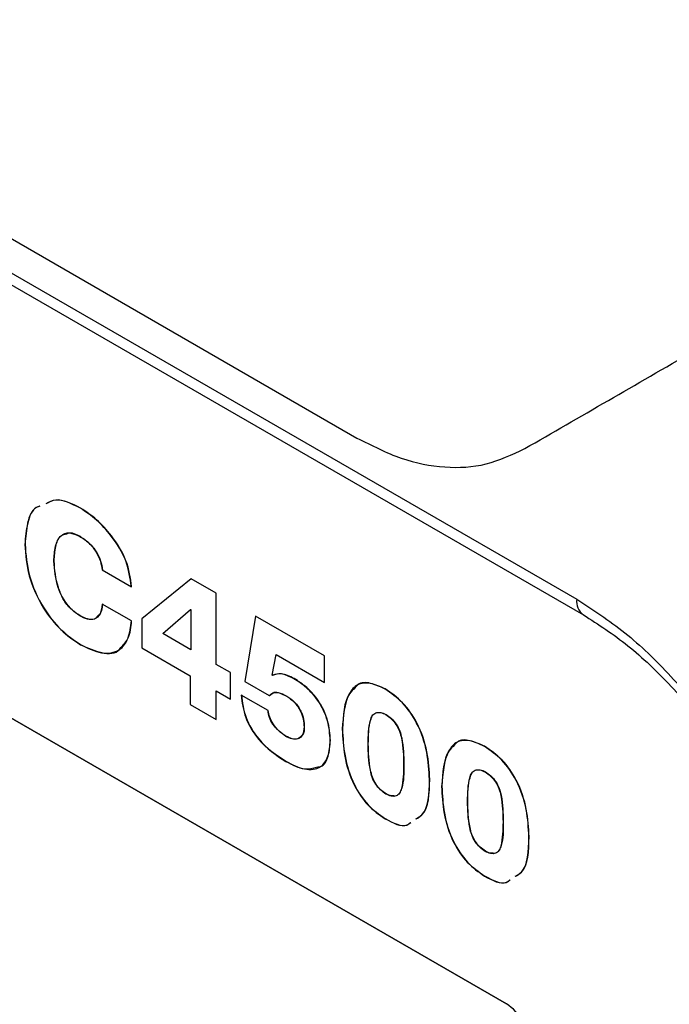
# Model space of a CAD drawing. Header units: inches. Extents: x 0.4 to 16.8, y 0 to 10.8.
# Tile 96 of 102: x 14.7322 to 14.7992, y 8.4462 to 8.5479. Entities that reach past the tile are written whole.
import ezdxf

# ---------------------------------------------------------------- set-up
doc = ezdxf.new("R2010")
doc.units = ezdxf.units.IN
doc.header["$MEASUREMENT"] = 0

msp = doc.modelspace()

# ---------------------------------------------------------------- linework, layer by layer
at = {"color": 7, "linetype": 'Continuous'}
for p, q in [((14.60542995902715, 8.594400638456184), (14.78968347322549, 8.488033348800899)), ((14.60610804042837, 8.592800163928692), (14.79036155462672, 8.486432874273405)), ((14.62846063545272, 8.584662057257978), (14.76699540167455, 8.50468763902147)), ((14.6209568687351, 8.539453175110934), (14.78242219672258, 8.4462412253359)), ((14.78242219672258, 8.4462412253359), (14.6209568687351, 8.539453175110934)), ((14.74071267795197, 8.491056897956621), (14.7437139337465, 8.4893258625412)), ((14.74071267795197, 8.491056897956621), (14.7437139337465, 8.4893258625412)), ((14.74987937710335, 8.490140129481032), (14.74479798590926, 8.486015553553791)), ((14.74987937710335, 8.490140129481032), (14.74479798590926, 8.486015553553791)), ((14.75246544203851, 8.488647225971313), (14.74987937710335, 8.490140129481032)), ((14.75246544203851, 8.488647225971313), (14.74987937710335, 8.490140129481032)), ((14.75246544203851, 8.481312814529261), (14.75246544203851, 8.488647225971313)), ((14.75246544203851, 8.481312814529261), (14.75246544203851, 8.488647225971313)), ((14.74371157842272, 8.485800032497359), (14.74071503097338, 8.487532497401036)), ((14.74371157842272, 8.485800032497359), (14.74071503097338, 8.487532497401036)), ((14.74694908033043, 8.484497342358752), (14.74981591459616, 8.486988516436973)), ((14.74694908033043, 8.484497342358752), (14.74981591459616, 8.486988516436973)), ((14.74981591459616, 8.486988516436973), (14.74984764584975, 8.486970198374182)), ((14.74981591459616, 8.486988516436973), (14.74984764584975, 8.486970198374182)), ((14.74984764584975, 8.486970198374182), (14.74984764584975, 8.482824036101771)), ((14.74984764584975, 8.486970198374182), (14.74984764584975, 8.482824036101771)), ((14.74479798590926, 8.486015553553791), (14.74479798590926, 8.483005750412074)), ((14.74479798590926, 8.486015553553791), (14.74479798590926, 8.483005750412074)), ((14.75653466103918, 8.486281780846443), (14.75542652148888, 8.479531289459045)), ((14.75653466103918, 8.486281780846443), (14.75542652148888, 8.479531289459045)), ((14.76364771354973, 8.482175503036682), (14.75653466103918, 8.486281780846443)), ((14.76364771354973, 8.482175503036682), (14.75653466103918, 8.486281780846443)), ((14.74984764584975, 8.482824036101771), (14.74694908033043, 8.484497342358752)), ((14.74984764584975, 8.482824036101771), (14.74694908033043, 8.484497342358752)), ((14.73845642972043, 8.483339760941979), (14.73847962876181, 8.483353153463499)), ((14.74479798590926, 8.483005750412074), (14.74976831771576, 8.480136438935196)), ((14.74479798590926, 8.483005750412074), (14.74976831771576, 8.480136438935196)), ((14.7582457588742, 8.48019374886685), (14.7586694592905, 8.48231599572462)), ((14.7582457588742, 8.48019374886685), (14.7586694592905, 8.48231599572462)), ((14.7586694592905, 8.48231599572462), (14.76364771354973, 8.479442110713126)), ((14.7586694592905, 8.48231599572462), (14.76364771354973, 8.479442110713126)), ((14.76364771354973, 8.479442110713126), (14.76364771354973, 8.482175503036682)), ((14.76364771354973, 8.479442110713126), (14.76364771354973, 8.482175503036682)), ((14.75394839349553, 8.480456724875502), (14.75246544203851, 8.481312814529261)), ((14.75394839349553, 8.480456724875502), (14.75246544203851, 8.481312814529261)), ((14.75394839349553, 8.477723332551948), (14.75394839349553, 8.480456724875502)), ((14.75394839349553, 8.477723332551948), (14.75394839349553, 8.480456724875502)), ((14.74976831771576, 8.480136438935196), (14.74976831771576, 8.477158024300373)), ((14.74976831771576, 8.480136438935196), (14.74976831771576, 8.477158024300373)), ((14.75542652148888, 8.479531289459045), (14.75793613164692, 8.478082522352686)), ((14.75542652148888, 8.479531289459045), (14.75793613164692, 8.478082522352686)), ((14.75827699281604, 8.48017399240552), (14.7582457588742, 8.48019374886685)), ((14.75827699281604, 8.48017399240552), (14.7582457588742, 8.48019374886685)), ((14.75246544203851, 8.475601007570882), (14.75246544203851, 8.478579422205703)), ((14.75246544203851, 8.478579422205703), (14.75394839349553, 8.477723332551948)), ((14.75246544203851, 8.478579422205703), (14.75394839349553, 8.477723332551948)), ((14.75246544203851, 8.475601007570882), (14.75246544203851, 8.478579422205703)), ((14.75782197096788, 8.476535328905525), (14.75505170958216, 8.47813661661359)), ((14.75782197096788, 8.476535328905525), (14.75505170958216, 8.47813661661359)), ((14.75795933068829, 8.478095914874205), (14.75834093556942, 8.478378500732)), ((14.74976831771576, 8.477158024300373), (14.75246544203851, 8.475601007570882)), ((14.74976831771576, 8.477158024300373), (14.75246544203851, 8.475601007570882)), ((14.75964677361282, 8.471281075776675), (14.7596699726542, 8.471294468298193)), ((14.76988830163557, 8.465368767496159), (14.76991150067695, 8.465382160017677)), ((14.76988830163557, 8.465368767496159), (14.76988993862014, 8.465367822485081)), ((14.76988830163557, 8.465368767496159), (14.76988993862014, 8.465367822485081)), ((14.78014869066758, 8.459445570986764), (14.78017188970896, 8.459458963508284)), ((14.78014869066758, 8.459445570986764), (14.78015032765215, 8.459444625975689)), ((14.78014869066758, 8.459445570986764), (14.78015032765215, 8.459444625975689))]:
    msp.add_line(p, q, dxfattribs=at)
for centre, radius, start, end in [((14.79133598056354, 8.487790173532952), 0.001670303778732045, 171.6287014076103, 234.5144100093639), ((14.77970530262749, 8.441993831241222), 0.00504201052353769, 2.605478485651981, 57.39452165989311), ((14.77970530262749, 8.441993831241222), 0.00504201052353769, 2.605478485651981, 57.39452165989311)]:
    msp.add_arc(centre, radius, start, end, dxfattribs=at)
for points, knots in [([(14.59868246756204, 8.680722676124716), (14.62184863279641, 8.667632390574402), (14.66818107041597, 8.641451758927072), (14.73183424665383, 8.604438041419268), (14.79095940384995, 8.570498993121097), (14.826557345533, 8.549431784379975), (14.84435617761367, 8.538898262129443)], [0, 0, 0, 0, 0.2800005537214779, 0.5600024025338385, 0.7800029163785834, 1, 1, 1, 1]), ([(14.84292354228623, 8.537439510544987), (14.82245197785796, 8.548919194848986), (14.78150613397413, 8.571880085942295), (14.72009128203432, 8.607670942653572), (14.65866826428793, 8.642792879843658), (14.61773140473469, 8.667101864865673), (14.59726418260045, 8.679255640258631)], [0, 0, 0, 0, 0.249982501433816, 0.4999981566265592, 0.7500138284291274, 1, 1, 1, 1]), ([(14.78431597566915, 8.503593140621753), (14.78714208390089, 8.50522531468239), (14.79266694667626, 8.508416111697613), (14.80166232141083, 8.513610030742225), (14.81114876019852, 8.519086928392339), (14.82125040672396, 8.524920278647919), (14.8318751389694, 8.531054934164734), (14.83925886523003, 8.53531780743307), (14.84291512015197, 8.537428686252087)], [0, 0, 0, 0, 0.1728442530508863, 0.3378995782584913, 0.5003376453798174, 0.6705633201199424, 0.8368703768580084, 1, 1, 1, 1]), ([(14.76699540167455, 8.50468763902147), (14.76852102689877, 8.50391329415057), (14.77157661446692, 8.502362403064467), (14.77607665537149, 8.501520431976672), (14.78039573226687, 8.501746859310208), (14.7830050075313, 8.502975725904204), (14.78431597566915, 8.503593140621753)], [0, 0, 0, 0, 0.2495404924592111, 0.4997903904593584, 0.748681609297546, 1, 1, 1, 1]), ([(14.73845642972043, 8.497428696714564), (14.7375453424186, 8.497886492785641), (14.73616684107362, 8.498579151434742), (14.7352005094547, 8.498054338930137), (14.73487285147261, 8.497876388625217)], [0, 0, 0, 0, 0.6609259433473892, 1, 1, 1, 1]), ([(14.73845642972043, 8.497428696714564), (14.7375453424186, 8.497886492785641), (14.73616684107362, 8.498579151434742), (14.7352005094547, 8.498054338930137), (14.73487285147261, 8.497876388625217)], [0, 0, 0, 0, 0.6609259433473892, 1, 1, 1, 1]), ([(14.73847962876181, 8.497442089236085), (14.73756854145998, 8.49789988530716), (14.736190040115, 8.498592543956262), (14.73522370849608, 8.498067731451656), (14.73489605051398, 8.497889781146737)], [0, 0, 0, 0, 0.6609259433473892, 1, 1, 1, 1]), ([(14.73424828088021, 8.497637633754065), (14.73412899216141, 8.497599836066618), (14.73346498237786, 8.497389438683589), (14.73290689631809, 8.495933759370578), (14.73277941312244, 8.494444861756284), (14.73271561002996, 8.493699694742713)], [0, 0, 0, 0, 0.0986034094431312, 0.5488668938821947, 1, 1, 1, 1]), ([(14.73424828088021, 8.497637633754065), (14.73412899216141, 8.497599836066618), (14.73346498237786, 8.497389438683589), (14.73290689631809, 8.495933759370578), (14.73277941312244, 8.494444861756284), (14.73271561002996, 8.493699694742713)], [0, 0, 0, 0, 0.0986034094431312, 0.5488668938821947, 1, 1, 1, 1]), ([(14.73427147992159, 8.497651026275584), (14.73415219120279, 8.497613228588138), (14.73348818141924, 8.497402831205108), (14.73293009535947, 8.495947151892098), (14.73280261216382, 8.494458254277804), (14.73273880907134, 8.493713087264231)], [0, 0, 0, 0, 0.0986034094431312, 0.5488668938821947, 1, 1, 1, 1]), ([(14.7437139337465, 8.4893258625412), (14.74359077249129, 8.490217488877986), (14.74334467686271, 8.491999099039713), (14.74179304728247, 8.494480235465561), (14.74012888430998, 8.496314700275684), (14.73901395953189, 8.49705733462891), (14.73845642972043, 8.497428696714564)], [0, 0, 0, 0, 0.2794676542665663, 0.5584204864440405, 0.7791835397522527, 1, 1, 1, 1]), ([(14.7437139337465, 8.4893258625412), (14.74359077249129, 8.490217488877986), (14.74334467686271, 8.491999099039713), (14.74179304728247, 8.494480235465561), (14.74012888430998, 8.496314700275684), (14.73901395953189, 8.49705733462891), (14.73845642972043, 8.497428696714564)], [0, 0, 0, 0, 0.2794676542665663, 0.5584204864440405, 0.7791835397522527, 1, 1, 1, 1]), ([(14.74373713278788, 8.489339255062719), (14.74361397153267, 8.490230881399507), (14.74336787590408, 8.492012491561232), (14.74181624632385, 8.49449362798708), (14.74015208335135, 8.496328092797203), (14.73903715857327, 8.497070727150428), (14.73847962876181, 8.497442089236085)], [0, 0, 0, 0, 0.2794676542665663, 0.5584204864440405, 0.7791835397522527, 1, 1, 1, 1]), ([(14.73571686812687, 8.491967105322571), (14.73574653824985, 8.492488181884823), (14.73580581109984, 8.493529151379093), (14.7363198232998, 8.494653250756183), (14.73728640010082, 8.495023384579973), (14.73802334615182, 8.494691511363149), (14.73839277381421, 8.49452514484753)], [0, 0, 0, 0, 0.2807993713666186, 0.5609609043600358, 0.7799117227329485, 1, 1, 1, 1]), ([(14.73571686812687, 8.491967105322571), (14.73574653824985, 8.492488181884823), (14.73580581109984, 8.493529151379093), (14.7363198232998, 8.494653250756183), (14.73728640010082, 8.495023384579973), (14.73802334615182, 8.494691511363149), (14.73839277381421, 8.49452514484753)], [0, 0, 0, 0, 0.2807993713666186, 0.5609609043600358, 0.7799117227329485, 1, 1, 1, 1]), ([(14.73574006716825, 8.491980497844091), (14.73577293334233, 8.492493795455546), (14.73583859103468, 8.493519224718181), (14.7362620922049, 8.49463005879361), (14.73684823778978, 8.494754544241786), (14.73704563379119, 8.494796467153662)], [0, 0, 0, 0, 0.3993057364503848, 0.7977044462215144, 1, 1, 1, 1]), ([(14.73704563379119, 8.494796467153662), (14.73714208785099, 8.494839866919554), (14.73751534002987, 8.495007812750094), (14.73803247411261, 8.494738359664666), (14.73841597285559, 8.494538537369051)], [0, 0, 0, 0, 0.2584152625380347, 0.9999999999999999, 0.9999999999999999, 0.9999999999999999, 0.9999999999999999]), ([(14.73271561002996, 8.493699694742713), (14.73279857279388, 8.492636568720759), (14.73296422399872, 8.490513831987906), (14.73440106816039, 8.487263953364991), (14.73638587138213, 8.484750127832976), (14.73776558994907, 8.48381032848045), (14.73845642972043, 8.483339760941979)], [0, 0, 0, 0, 0.2802494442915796, 0.5595722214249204, 0.7794731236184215, 1, 1, 1, 1]), ([(14.73271561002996, 8.493699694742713), (14.73279857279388, 8.492636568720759), (14.73296422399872, 8.490513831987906), (14.73440106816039, 8.487263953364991), (14.73638587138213, 8.484750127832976), (14.73776558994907, 8.48381032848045), (14.73845642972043, 8.483339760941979)], [0, 0, 0, 0, 0.2802494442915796, 0.5595722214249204, 0.7794731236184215, 1, 1, 1, 1]), ([(14.73273880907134, 8.493713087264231), (14.73282177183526, 8.492649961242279), (14.7329874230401, 8.490527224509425), (14.73442426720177, 8.48727734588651), (14.73640907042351, 8.484763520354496), (14.73778878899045, 8.483823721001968), (14.73847962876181, 8.483353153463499)], [0, 0, 0, 0, 0.2802494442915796, 0.5595722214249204, 0.7794731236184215, 1, 1, 1, 1]), ([(14.73839277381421, 8.49452514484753), (14.73869903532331, 8.49432399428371), (14.73931048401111, 8.493922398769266), (14.74008449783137, 8.492988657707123), (14.74056150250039, 8.491961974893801), (14.74066223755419, 8.491358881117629), (14.74071267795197, 8.491056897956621)], [0, 0, 0, 0, 0.2803761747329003, 0.5597688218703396, 0.7795659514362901, 1, 1, 1, 1]), ([(14.73839277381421, 8.49452514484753), (14.73869903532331, 8.49432399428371), (14.73931048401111, 8.493922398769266), (14.74008449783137, 8.492988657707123), (14.74056150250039, 8.491961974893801), (14.74066223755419, 8.491358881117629), (14.74071267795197, 8.491056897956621)], [0, 0, 0, 0, 0.2803761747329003, 0.5597688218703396, 0.7795659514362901, 1, 1, 1, 1]), ([(14.73841597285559, 8.494538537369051), (14.73872223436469, 8.494337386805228), (14.73933368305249, 8.493935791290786), (14.74010769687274, 8.493002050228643), (14.74058470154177, 8.49197536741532), (14.74068543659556, 8.491372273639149), (14.74073587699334, 8.491070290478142)], [0, 0, 0, 0, 0.2803761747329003, 0.5597688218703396, 0.7795659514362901, 1, 1, 1, 1]), ([(14.73839277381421, 8.486316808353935), (14.73808120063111, 8.486533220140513), (14.73745930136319, 8.486965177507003), (14.73663564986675, 8.488027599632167), (14.73588745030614, 8.489800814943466), (14.73578718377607, 8.49107413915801), (14.73571686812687, 8.491967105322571)], [0, 0, 0, 0, 0.1872941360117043, 0.3738386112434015, 0.5608809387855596, 1, 1, 1, 1]), ([(14.73839277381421, 8.486316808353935), (14.73808120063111, 8.486533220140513), (14.73745930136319, 8.486965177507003), (14.73663564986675, 8.488027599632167), (14.73588745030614, 8.489800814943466), (14.73578718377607, 8.49107413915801), (14.73571686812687, 8.491967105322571)], [0, 0, 0, 0, 0.1872941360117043, 0.3738386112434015, 0.5608809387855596, 1, 1, 1, 1]), ([(14.73841597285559, 8.486330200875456), (14.73810439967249, 8.486546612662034), (14.73748250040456, 8.486978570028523), (14.73665884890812, 8.488040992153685), (14.73591064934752, 8.489814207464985), (14.73581038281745, 8.491087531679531), (14.73574006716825, 8.491980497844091)], [0, 0, 0, 0, 0.1872941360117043, 0.3738386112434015, 0.5608809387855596, 1, 1, 1, 1]), ([(14.74073823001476, 8.487545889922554), (14.74070553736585, 8.487165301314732), (14.74066077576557, 8.486644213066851), (14.74036065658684, 8.486410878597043), (14.74027973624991, 8.48634796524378)], [0, 0, 0, 0, 0.7303726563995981, 1, 1, 1, 1]), ([(14.78968347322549, 8.488033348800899), (14.79134709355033, 8.486955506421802), (14.79467929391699, 8.484796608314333), (14.79943001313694, 8.480195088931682), (14.80388235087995, 8.474874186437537), (14.80649059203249, 8.47092073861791), (14.80780103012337, 8.468934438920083)], [0, 0, 0, 0, 0.2495145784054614, 0.4997730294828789, 0.748674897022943, 1, 1, 1, 1]), ([(14.74071503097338, 8.487532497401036), (14.74066348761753, 8.48717767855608), (14.7405606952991, 8.486470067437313), (14.73997604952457, 8.48590640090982), (14.73918276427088, 8.48592025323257), (14.73865638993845, 8.486184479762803), (14.73839277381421, 8.486316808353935)], [0, 0, 0, 0, 0.2804925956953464, 0.5593831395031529, 0.7793324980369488, 0.9999999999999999, 0.9999999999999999, 0.9999999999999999, 0.9999999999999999]), ([(14.74071503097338, 8.487532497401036), (14.74066348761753, 8.48717767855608), (14.7405606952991, 8.486470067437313), (14.73997604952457, 8.48590640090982), (14.73918276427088, 8.48592025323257), (14.73865638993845, 8.486184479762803), (14.73839277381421, 8.486316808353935)], [0, 0, 0, 0, 0.2804925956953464, 0.5593831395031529, 0.7793324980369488, 0.9999999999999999, 0.9999999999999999, 0.9999999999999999, 0.9999999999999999]), ([(14.74027973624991, 8.48634796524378), (14.74016639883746, 8.486206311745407), (14.73991089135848, 8.485886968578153), (14.73919888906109, 8.485943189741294), (14.73867722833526, 8.486201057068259), (14.73841597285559, 8.486330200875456)], [0, 0, 0, 0, 0.2846659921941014, 0.641750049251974, 1, 1, 1, 1]), ([(14.73845642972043, 8.483339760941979), (14.73919747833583, 8.482984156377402), (14.74067682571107, 8.482274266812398), (14.7424743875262, 8.48258872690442), (14.74348227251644, 8.483929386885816), (14.74363507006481, 8.485175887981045), (14.74371157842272, 8.485800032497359)], [0, 0, 0, 0, 0.2802498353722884, 0.559459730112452, 0.7794139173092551, 1, 1, 1, 1]), ([(14.73845642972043, 8.483339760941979), (14.73919747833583, 8.482984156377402), (14.74067682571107, 8.482274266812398), (14.7424743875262, 8.48258872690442), (14.74348227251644, 8.483929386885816), (14.74363507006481, 8.485175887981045), (14.74371157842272, 8.485800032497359)], [0, 0, 0, 0, 0.2802498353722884, 0.559459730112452, 0.7794139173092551, 1, 1, 1, 1]), ([(14.74262918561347, 8.483035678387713), (14.74291810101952, 8.483336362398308), (14.74354879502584, 8.483992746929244), (14.74366941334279, 8.48517354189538), (14.74373477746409, 8.485813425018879)], [0, 0, 0, 0, 0.4580912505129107, 1, 1, 1, 1]), ([(14.79036251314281, 8.486432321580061), (14.79190076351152, 8.485437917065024), (14.79499212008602, 8.48343950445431), (14.79947152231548, 8.479144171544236), (14.80373727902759, 8.474109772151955), (14.80626752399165, 8.470325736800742), (14.80754320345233, 8.468417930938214)], [0, 0, 0, 0, 0.2466728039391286, 0.4957278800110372, 0.7457599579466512, 1, 1, 1, 1]), ([(14.73847962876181, 8.483353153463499), (14.73920653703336, 8.483016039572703), (14.74065765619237, 8.48234306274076), (14.74217442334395, 8.482387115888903), (14.74258519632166, 8.48297294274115), (14.74262918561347, 8.483035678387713)], [0, 0, 0, 0, 0.4726396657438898, 0.9435254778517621, 1, 1, 1, 1]), ([(14.76049316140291, 8.479828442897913), (14.7600341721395, 8.480053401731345), (14.75921409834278, 8.480455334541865), (14.75856346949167, 8.480259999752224), (14.75827699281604, 8.48017399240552)], [0, 0, 0, 0, 0.5596926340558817, 1, 1, 1, 1]), ([(14.76049316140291, 8.479828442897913), (14.7600341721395, 8.480053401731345), (14.75921409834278, 8.480455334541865), (14.75856346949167, 8.480259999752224), (14.75827699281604, 8.48017399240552)], [0, 0, 0, 0, 0.5596926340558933, 1, 1, 1, 1]), ([(14.76051636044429, 8.479841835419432), (14.76005737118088, 8.480066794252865), (14.75923729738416, 8.480468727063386), (14.75858666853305, 8.480273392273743), (14.75830019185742, 8.480187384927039)], [0, 0, 0, 0, 0.5596926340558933, 1, 1, 1, 1]), ([(14.76423235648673, 8.473447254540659), (14.76418899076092, 8.474116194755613), (14.76410255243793, 8.475449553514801), (14.76311494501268, 8.477512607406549), (14.76179877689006, 8.478980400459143), (14.76092884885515, 8.47954544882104), (14.76049316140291, 8.479828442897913)], [0, 0, 0, 0, 0.2803804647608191, 0.5588657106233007, 0.7790660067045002, 1, 1, 1, 1]), ([(14.76423235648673, 8.473447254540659), (14.76418899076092, 8.474116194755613), (14.76410255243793, 8.475449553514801), (14.76311494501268, 8.477512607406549), (14.76179877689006, 8.478980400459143), (14.76092884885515, 8.47954544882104), (14.76049316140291, 8.479828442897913)], [0, 0, 0, 0, 0.2803804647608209, 0.5588657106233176, 0.7790660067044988, 1, 1, 1, 1]), ([(14.7642555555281, 8.47346064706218), (14.7642121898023, 8.474129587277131), (14.76412575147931, 8.475462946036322), (14.76313814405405, 8.47752599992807), (14.76182197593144, 8.478993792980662), (14.76095204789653, 8.479558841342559), (14.76051636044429, 8.479841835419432)], [0, 0, 0, 0, 0.2803804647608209, 0.5588657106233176, 0.7790660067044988, 1, 1, 1, 1]), ([(14.76988830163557, 8.478760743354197), (14.76937698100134, 8.479000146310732), (14.7683563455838, 8.479478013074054), (14.76698724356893, 8.479339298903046), (14.76573955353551, 8.477866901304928), (14.76558256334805, 8.475960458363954), (14.76547246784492, 8.474623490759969)], [0, 0, 0, 0, 0.1873447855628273, 0.3739546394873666, 0.5609612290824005, 0.9999999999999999, 0.9999999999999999, 0.9999999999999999, 0.9999999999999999]), ([(14.76988830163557, 8.478760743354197), (14.76937698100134, 8.47900014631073), (14.7683563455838, 8.479478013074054), (14.76698724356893, 8.479339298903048), (14.76573955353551, 8.477866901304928), (14.76558256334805, 8.475960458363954), (14.76547246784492, 8.474623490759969)], [0, 0, 0, 0, 0.1873447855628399, 0.3739546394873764, 0.5609612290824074, 1, 1, 1, 1]), ([(14.76991150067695, 8.478774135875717), (14.76940670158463, 8.479004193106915), (14.76839908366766, 8.479463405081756), (14.76726423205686, 8.479464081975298), (14.76690271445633, 8.479014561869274), (14.76681459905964, 8.478904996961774)], [0, 0, 0, 0, 0.4315730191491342, 0.8614530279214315, 1, 1, 1, 1]), ([(14.75793613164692, 8.478082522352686), (14.75805473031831, 8.478195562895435), (14.75829165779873, 8.478421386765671), (14.75892846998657, 8.478443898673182), (14.75943426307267, 8.47817951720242), (14.75974343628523, 8.478017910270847)], [0, 0, 0, 0, 0.28038002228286, 0.5601220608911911, 1, 1, 1, 1]), ([(14.75793613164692, 8.478082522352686), (14.75805473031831, 8.478195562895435), (14.75829165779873, 8.478421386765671), (14.75892846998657, 8.478443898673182), (14.75943426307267, 8.47817951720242), (14.75974343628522, 8.478017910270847)], [0, 0, 0, 0, 0.2803800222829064, 0.5601220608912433, 1, 1, 1, 1]), ([(14.75834093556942, 8.478378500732), (14.7583423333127, 8.478379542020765), (14.75847181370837, 8.478476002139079), (14.75896535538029, 8.47843292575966), (14.75946265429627, 8.478183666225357), (14.7597666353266, 8.478031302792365)], [0, 0, 0, 0, 0.004224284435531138, 0.3913179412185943, 1, 1, 1, 1]), ([(14.76681459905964, 8.478904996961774), (14.76660256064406, 8.478708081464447), (14.76565671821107, 8.477829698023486), (14.76556602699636, 8.476031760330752), (14.76549566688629, 8.47463688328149)], [0, 0, 0, 0, 0.2241794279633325, 1, 1, 1, 1]), ([(14.77448095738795, 8.469423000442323), (14.77443114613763, 8.470348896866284), (14.77433166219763, 8.472198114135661), (14.7734063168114, 8.47508395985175), (14.77172938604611, 8.477489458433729), (14.7705031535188, 8.478336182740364), (14.76988830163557, 8.478760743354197)], [0, 0, 0, 0, 0.280730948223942, 0.5606809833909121, 0.7797186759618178, 1, 1, 1, 1]), ([(14.77448095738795, 8.469423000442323), (14.77443114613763, 8.470348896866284), (14.77433166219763, 8.472198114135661), (14.7734063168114, 8.475083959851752), (14.77172938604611, 8.477489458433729), (14.7705031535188, 8.478336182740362), (14.76988830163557, 8.478760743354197)], [0, 0, 0, 0, 0.2807309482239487, 0.5606809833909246, 0.7797186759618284, 0.9999999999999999, 0.9999999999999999, 0.9999999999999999, 0.9999999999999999]), ([(14.77450415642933, 8.469436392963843), (14.77445434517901, 8.470362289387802), (14.774354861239, 8.47221150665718), (14.77342951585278, 8.47509735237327), (14.77175258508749, 8.477502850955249), (14.77052635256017, 8.478349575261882), (14.76991150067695, 8.478774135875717)], [0, 0, 0, 0, 0.280730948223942, 0.5606809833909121, 0.7797186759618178, 1, 1, 1, 1]), ([(14.75505170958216, 8.47813661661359), (14.75514238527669, 8.477367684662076), (14.75532292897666, 8.475836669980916), (14.75706124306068, 8.472988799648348), (14.75866481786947, 8.471929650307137), (14.75964677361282, 8.471281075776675)], [0, 0, 0, 0, 0.2811598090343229, 0.5598152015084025, 1, 1, 1, 1]), ([(14.75505170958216, 8.47813661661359), (14.75514238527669, 8.477367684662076), (14.75532292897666, 8.475836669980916), (14.75706124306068, 8.472988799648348), (14.75866481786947, 8.471929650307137), (14.75964677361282, 8.471281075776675)], [0, 0, 0, 0, 0.2811598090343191, 0.5598152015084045, 1, 1, 1, 1]), ([(14.75507490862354, 8.478150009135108), (14.75516558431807, 8.477381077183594), (14.75534612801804, 8.475850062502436), (14.75708444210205, 8.473002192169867), (14.75868801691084, 8.471943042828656), (14.7596699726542, 8.471294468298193)], [0, 0, 0, 0, 0.2811598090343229, 0.5598152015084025, 1, 1, 1, 1]), ([(14.75974343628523, 8.478017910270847), (14.76001660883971, 8.47783290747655), (14.76056125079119, 8.477464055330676), (14.76118754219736, 8.476535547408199), (14.76149267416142, 8.475618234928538), (14.7615210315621, 8.475109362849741), (14.76153523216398, 8.474854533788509)], [0, 0, 0, 0, 0.2802799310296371, 0.5588123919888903, 0.7790654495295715, 1, 1, 1, 1]), ([(14.75974343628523, 8.478017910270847), (14.76001660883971, 8.47783290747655), (14.76056125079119, 8.477464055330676), (14.76118754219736, 8.476535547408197), (14.76149267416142, 8.475618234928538), (14.7615210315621, 8.475109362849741), (14.76153523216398, 8.474854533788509)], [0, 0, 0, 0, 0.2802799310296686, 0.5588123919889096, 0.779065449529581, 0.9999999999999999, 0.9999999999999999, 0.9999999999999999, 0.9999999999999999]), ([(14.7597666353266, 8.478031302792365), (14.76003980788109, 8.47784629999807), (14.76058444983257, 8.477477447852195), (14.76121074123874, 8.476548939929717), (14.76151587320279, 8.475631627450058), (14.76154423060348, 8.47512275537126), (14.76155843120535, 8.47486792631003)], [0, 0, 0, 0, 0.2802799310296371, 0.5588123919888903, 0.7790654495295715, 1, 1, 1, 1]), ([(14.75964677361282, 8.473872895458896), (14.75941068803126, 8.474035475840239), (14.75893847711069, 8.474360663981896), (14.75834490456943, 8.475059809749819), (14.75791574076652, 8.475839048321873), (14.75785323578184, 8.476303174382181), (14.75782197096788, 8.476535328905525)], [0, 0, 0, 0, 0.2804495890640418, 0.5609464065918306, 0.7803866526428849, 1, 1, 1, 1]), ([(14.75964677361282, 8.473872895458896), (14.75941068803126, 8.474035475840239), (14.75893847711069, 8.474360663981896), (14.75834490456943, 8.475059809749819), (14.75791574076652, 8.475839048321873), (14.75785323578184, 8.476303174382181), (14.75782197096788, 8.476535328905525)], [0, 0, 0, 0, 0.280449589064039, 0.5609464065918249, 0.7803866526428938, 1, 1, 1, 1]), ([(14.7596699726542, 8.473886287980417), (14.75943388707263, 8.474048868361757), (14.75896167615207, 8.474374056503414), (14.75836810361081, 8.47507320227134), (14.7579389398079, 8.475852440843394), (14.75787643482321, 8.476316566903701), (14.75784517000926, 8.476548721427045)], [0, 0, 0, 0, 0.280449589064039, 0.5609464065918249, 0.7803866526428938, 1, 1, 1, 1]), ([(14.76814365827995, 8.473081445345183), (14.76816672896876, 8.473933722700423), (14.76819557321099, 8.474999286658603), (14.76854204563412, 8.476040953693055), (14.76890397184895, 8.476345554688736), (14.76940973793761, 8.476368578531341), (14.76978205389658, 8.476204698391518), (14.76996846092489, 8.476122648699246)], [0, 0, 0, 0, 0.5000276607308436, 0.6251620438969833, 0.7499290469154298, 0.8747972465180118, 1, 1, 1, 1]), ([(14.76814365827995, 8.473081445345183), (14.76816672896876, 8.473933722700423), (14.76819557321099, 8.474999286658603), (14.76854204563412, 8.476040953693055), (14.76890397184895, 8.476345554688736), (14.76940973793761, 8.476368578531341), (14.76978205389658, 8.476204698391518), (14.76996846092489, 8.476122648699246)], [0, 0, 0, 0, 0.5000276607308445, 0.6251620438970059, 0.7499290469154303, 0.874797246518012, 1, 1, 1, 1]), ([(14.76816685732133, 8.473094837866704), (14.7681729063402, 8.473966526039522), (14.76818044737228, 8.475053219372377), (14.76852584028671, 8.475853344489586), (14.76859417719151, 8.476011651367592)], [0, 0, 0, 0, 0.8021473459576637, 0.9999999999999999, 0.9999999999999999, 0.9999999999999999, 0.9999999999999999]), ([(14.7691828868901, 8.476323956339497), (14.7692672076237, 8.47633522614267), (14.76951197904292, 8.476367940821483), (14.76980172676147, 8.476227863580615), (14.76999165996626, 8.476136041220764)], [0, 0, 0, 0, 0.3444876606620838, 1, 1, 1, 1]), ([(14.76996846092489, 8.476122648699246), (14.7701560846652, 8.475989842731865), (14.77053079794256, 8.475724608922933), (14.7710458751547, 8.475126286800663), (14.77142135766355, 8.474401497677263), (14.77177315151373, 8.472947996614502), (14.77179349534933, 8.47184625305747), (14.77180976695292, 8.470965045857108)], [0, 0, 0, 0, 0.1252344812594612, 0.2501123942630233, 0.3748229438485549, 0.4999648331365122, 1, 1, 1, 1]), ([(14.76996846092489, 8.476122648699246), (14.7701560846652, 8.475989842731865), (14.77053079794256, 8.475724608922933), (14.7710458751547, 8.475126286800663), (14.77142135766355, 8.474401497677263), (14.77177315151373, 8.4729479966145), (14.77179349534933, 8.47184625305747), (14.77180976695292, 8.470965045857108)], [0, 0, 0, 0, 0.1252344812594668, 0.2501123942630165, 0.3748229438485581, 0.4999648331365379, 1, 1, 1, 1]), ([(14.76999165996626, 8.476136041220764), (14.77017928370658, 8.476003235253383), (14.77055399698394, 8.475738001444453), (14.77106907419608, 8.475139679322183), (14.77144455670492, 8.474414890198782), (14.77179635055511, 8.472961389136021), (14.77181669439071, 8.47185964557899), (14.7718329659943, 8.470978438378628)], [0, 0, 0, 0, 0.1252344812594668, 0.2501123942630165, 0.3748229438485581, 0.4999648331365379, 1, 1, 1, 1]), ([(14.76153523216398, 8.474854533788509), (14.76150526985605, 8.474554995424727), (14.76144545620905, 8.473957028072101), (14.76092877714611, 8.4735539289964), (14.76029042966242, 8.473558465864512), (14.75986145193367, 8.473768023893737), (14.75964677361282, 8.473872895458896)], [0, 0, 0, 0, 0.2799261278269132, 0.5588155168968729, 0.7792129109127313, 1, 1, 1, 1]), ([(14.76153523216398, 8.474854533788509), (14.76150526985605, 8.474554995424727), (14.76144545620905, 8.473957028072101), (14.76092877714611, 8.4735539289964), (14.76029042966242, 8.473558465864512), (14.75986145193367, 8.473768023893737), (14.75964677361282, 8.473872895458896)], [0, 0, 0, 0, 0.2799261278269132, 0.5588155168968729, 0.7792129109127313, 1, 1, 1, 1]), ([(14.76155843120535, 8.47486792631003), (14.7615510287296, 8.474539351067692), (14.76154223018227, 8.47414880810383), (14.76132766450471, 8.47399083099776), (14.76129361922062, 8.473965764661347)], [0, 0, 0, 0, 0.8413293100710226, 1, 1, 1, 1]), ([(14.76547246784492, 8.474623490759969), (14.76551831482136, 8.47371207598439), (14.76560988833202, 8.471891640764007), (14.76645580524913, 8.469059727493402), (14.768069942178, 8.466636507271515), (14.76928103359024, 8.465792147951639), (14.76988830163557, 8.465368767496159)], [0, 0, 0, 0, 0.2808364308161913, 0.5609350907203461, 0.7798431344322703, 1, 1, 1, 1]), ([(14.76547246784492, 8.474623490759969), (14.76551831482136, 8.47371207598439), (14.76560988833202, 8.471891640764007), (14.76645580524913, 8.469059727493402), (14.768069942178, 8.466636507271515), (14.76928103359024, 8.465792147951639), (14.76988830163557, 8.465368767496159)], [0, 0, 0, 0, 0.2808364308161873, 0.5609350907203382, 0.7798431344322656, 0.9999999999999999, 0.9999999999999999, 0.9999999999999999, 0.9999999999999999]), ([(14.76549566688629, 8.47463688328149), (14.76554151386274, 8.473725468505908), (14.76563308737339, 8.471905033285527), (14.76647900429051, 8.46907312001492), (14.76809314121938, 8.466649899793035), (14.76930423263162, 8.46580554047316), (14.76991150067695, 8.465382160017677)], [0, 0, 0, 0, 0.2808364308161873, 0.5609350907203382, 0.7798431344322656, 0.9999999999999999, 0.9999999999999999, 0.9999999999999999, 0.9999999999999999]), ([(14.75964677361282, 8.471281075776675), (14.76030168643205, 8.470959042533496), (14.76160853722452, 8.470316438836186), (14.76323954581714, 8.470505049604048), (14.76411134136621, 8.471734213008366), (14.76419195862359, 8.472875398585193), (14.76423235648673, 8.473447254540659)], [0, 0, 0, 0, 0.2804992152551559, 0.5597243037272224, 0.7793748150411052, 1, 1, 1, 1]), ([(14.75964677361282, 8.471281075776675), (14.76030168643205, 8.470959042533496), (14.76160853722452, 8.470316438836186), (14.76323954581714, 8.470505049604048), (14.76411134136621, 8.471734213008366), (14.76419195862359, 8.472875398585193), (14.76423235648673, 8.473447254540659)], [0, 0, 0, 0, 0.2804992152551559, 0.5597243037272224, 0.7793748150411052, 1, 1, 1, 1]), ([(14.76129361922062, 8.473965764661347), (14.76116943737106, 8.473824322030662), (14.76092420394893, 8.473545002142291), (14.76030891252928, 8.473577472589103), (14.75988307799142, 8.473783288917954), (14.7596699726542, 8.473886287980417)], [0, 0, 0, 0, 0.3388326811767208, 0.6691243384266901, 1, 1, 1, 1]), ([(14.76283367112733, 8.470701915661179), (14.76297797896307, 8.470711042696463), (14.7635722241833, 8.470748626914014), (14.76411473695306, 8.471791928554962), (14.76420854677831, 8.472903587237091), (14.7642555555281, 8.47346064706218)], [0, 0, 0, 0, 0.137937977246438, 0.5680147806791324, 0.9999999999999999, 0.9999999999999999, 0.9999999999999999, 0.9999999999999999]), ([(14.78014869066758, 8.472837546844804), (14.77963737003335, 8.473076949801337), (14.77861673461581, 8.473554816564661), (14.77724763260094, 8.473416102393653), (14.77599994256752, 8.471943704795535), (14.77584295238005, 8.47003726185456), (14.77573285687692, 8.468700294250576)], [0, 0, 0, 0, 0.1873447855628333, 0.3739546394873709, 0.5609612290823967, 1, 1, 1, 1]), ([(14.78014869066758, 8.472837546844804), (14.77963737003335, 8.473076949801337), (14.77861673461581, 8.473554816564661), (14.77724763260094, 8.473416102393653), (14.77599994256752, 8.471943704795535), (14.77584295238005, 8.47003726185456), (14.77573285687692, 8.468700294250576)], [0, 0, 0, 0, 0.1873447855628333, 0.3739546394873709, 0.5609612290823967, 1, 1, 1, 1]), ([(14.78017188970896, 8.472850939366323), (14.77966709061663, 8.473080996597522), (14.77865947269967, 8.473540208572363), (14.77752462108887, 8.473540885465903), (14.77716310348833, 8.473091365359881), (14.77707498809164, 8.472981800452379)], [0, 0, 0, 0, 0.4315730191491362, 0.8614530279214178, 1, 1, 1, 1]), ([(14.76996921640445, 8.467913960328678), (14.76978245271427, 8.468048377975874), (14.76940938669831, 8.46831688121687), (14.76890173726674, 8.468925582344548), (14.76854169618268, 8.469651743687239), (14.76819583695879, 8.471097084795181), (14.76816684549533, 8.472199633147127), (14.76814365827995, 8.473081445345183)], [0, 0, 0, 0, 0.1251614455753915, 0.2500137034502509, 0.3747904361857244, 0.4999607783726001, 0.9999999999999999, 0.9999999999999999, 0.9999999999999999, 0.9999999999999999]), ([(14.76996921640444, 8.46791396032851), (14.76978245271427, 8.468048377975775), (14.76940938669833, 8.4683168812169), (14.76890173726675, 8.46892558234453), (14.76854169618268, 8.469651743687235), (14.76819583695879, 8.471097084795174), (14.76816684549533, 8.472199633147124), (14.76814365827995, 8.473081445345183)], [0, 0, 0, 0, 0.125161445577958, 0.2500137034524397, 0.3747904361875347, 0.4999607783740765, 0.9999999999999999, 0.9999999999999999, 0.9999999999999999, 0.9999999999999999]), ([(14.76999241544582, 8.467927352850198), (14.76980565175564, 8.468061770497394), (14.76943258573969, 8.46833027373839), (14.76892493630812, 8.468938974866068), (14.76856489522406, 8.469665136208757), (14.76821903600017, 8.471110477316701), (14.76819004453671, 8.472213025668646), (14.76816685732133, 8.473094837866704)], [0, 0, 0, 0, 0.1251614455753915, 0.2500137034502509, 0.3747904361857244, 0.4999607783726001, 0.9999999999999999, 0.9999999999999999, 0.9999999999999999, 0.9999999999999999]), ([(14.77707498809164, 8.472981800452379), (14.77686294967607, 8.472784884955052), (14.77591710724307, 8.471906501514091), (14.77582641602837, 8.470108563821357), (14.7757560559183, 8.468713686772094)], [0, 0, 0, 0, 0.2241794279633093, 1, 1, 1, 1]), ([(14.78474134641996, 8.46349980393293), (14.78469153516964, 8.464425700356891), (14.78459205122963, 8.466274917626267), (14.78366670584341, 8.469160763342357), (14.78198977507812, 8.471566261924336), (14.7807635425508, 8.47241298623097), (14.78014869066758, 8.472837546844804)], [0, 0, 0, 0, 0.2807309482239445, 0.5606809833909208, 0.7797186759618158, 1, 1, 1, 1]), ([(14.78474134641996, 8.46349980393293), (14.78469153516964, 8.464425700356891), (14.78459205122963, 8.466274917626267), (14.78366670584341, 8.469160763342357), (14.78198977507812, 8.471566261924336), (14.7807635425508, 8.47241298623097), (14.78014869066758, 8.472837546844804)], [0, 0, 0, 0, 0.2807309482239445, 0.5606809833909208, 0.7797186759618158, 1, 1, 1, 1]), ([(14.78476454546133, 8.463513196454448), (14.78471473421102, 8.46443909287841), (14.78461525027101, 8.466288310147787), (14.78368990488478, 8.469174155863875), (14.78201297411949, 8.471579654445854), (14.78078674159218, 8.472426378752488), (14.78017188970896, 8.472850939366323)], [0, 0, 0, 0, 0.2807309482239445, 0.5606809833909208, 0.7797186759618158, 1, 1, 1, 1]), ([(14.7596699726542, 8.471294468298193), (14.76033973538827, 8.470941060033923), (14.7615080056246, 8.470324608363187), (14.76243718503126, 8.470589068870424), (14.76283367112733, 8.470701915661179)], [0, 0, 0, 0, 0.5732943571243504, 1, 1, 1, 1]), ([(14.77180976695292, 8.470965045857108), (14.77179321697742, 8.470100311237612), (14.77177252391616, 8.469019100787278), (14.77142235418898, 8.46796696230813), (14.7710491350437, 8.467669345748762), (14.77053247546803, 8.467665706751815), (14.77015713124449, 8.467831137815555), (14.76996921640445, 8.467913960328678)], [0, 0, 0, 0, 0.5000366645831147, 0.6252147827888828, 0.7499370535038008, 0.8748068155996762, 1, 1, 1, 1]), ([(14.77180976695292, 8.470965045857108), (14.77179321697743, 8.470100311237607), (14.77177252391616, 8.469019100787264), (14.77142235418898, 8.467966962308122), (14.77104913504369, 8.467669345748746), (14.770532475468, 8.46766570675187), (14.77015713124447, 8.467831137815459), (14.76996921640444, 8.46791396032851)], [0, 0, 0, 0, 0.5000366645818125, 0.6252147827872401, 0.7499370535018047, 0.8748068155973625, 0.9999999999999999, 0.9999999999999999, 0.9999999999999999, 0.9999999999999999]), ([(14.7718329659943, 8.470978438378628), (14.77183469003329, 8.470092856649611), (14.7718368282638, 8.468994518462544), (14.77148776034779, 8.468193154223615), (14.77142014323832, 8.468037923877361)], [0, 0, 0, 0, 0.8062923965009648, 1, 1, 1, 1]), ([(14.77840404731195, 8.46715824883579), (14.77842711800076, 8.46801052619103), (14.77845596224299, 8.46907609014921), (14.77880243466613, 8.47011775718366), (14.77916436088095, 8.470422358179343), (14.77967012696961, 8.470445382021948), (14.78004244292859, 8.470281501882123), (14.78022884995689, 8.470199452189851)], [0, 0, 0, 0, 0.5000276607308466, 0.6251620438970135, 0.749929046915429, 0.8747972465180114, 0.9999999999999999, 0.9999999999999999, 0.9999999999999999, 0.9999999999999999]), ([(14.77840404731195, 8.46715824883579), (14.77842711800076, 8.46801052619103), (14.77845596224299, 8.46907609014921), (14.77880243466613, 8.47011775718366), (14.77916436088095, 8.470422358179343), (14.77967012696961, 8.470445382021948), (14.78004244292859, 8.470281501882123), (14.78022884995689, 8.470199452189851)], [0, 0, 0, 0, 0.5000276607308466, 0.6251620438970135, 0.749929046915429, 0.8747972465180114, 0.9999999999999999, 0.9999999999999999, 0.9999999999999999, 0.9999999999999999]), ([(14.77944327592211, 8.470400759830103), (14.77952759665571, 8.470412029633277), (14.77977236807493, 8.470444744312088), (14.78006211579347, 8.47030466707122), (14.78025204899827, 8.470212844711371)], [0, 0, 0, 0, 0.3444876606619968, 1, 1, 1, 1]), ([(14.7730678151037, 8.46534676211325), (14.77329240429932, 8.46547186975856), (14.77439493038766, 8.466086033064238), (14.77444282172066, 8.467943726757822), (14.77448095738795, 8.469423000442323)], [0, 0, 0, 0, 0.2037042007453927, 1, 1, 1, 1]), ([(14.7730678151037, 8.46534676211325), (14.77329240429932, 8.46547186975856), (14.77439493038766, 8.466086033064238), (14.77444282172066, 8.467943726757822), (14.77448095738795, 8.469423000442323)], [0, 0, 0, 0, 0.2037042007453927, 1, 1, 1, 1]), ([(14.77309101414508, 8.465360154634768), (14.7733156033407, 8.465485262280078), (14.77441812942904, 8.466099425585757), (14.77446602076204, 8.46795711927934), (14.77450415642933, 8.469436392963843)], [0, 0, 0, 0, 0.2037042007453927, 1, 1, 1, 1]), ([(14.77842724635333, 8.467171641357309), (14.7784332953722, 8.46804332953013), (14.77844083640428, 8.469130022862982), (14.77878622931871, 8.469930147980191), (14.77885456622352, 8.470088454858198)], [0, 0, 0, 0, 0.8021473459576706, 0.9999999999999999, 0.9999999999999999, 0.9999999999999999, 0.9999999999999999]), ([(14.78022884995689, 8.470199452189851), (14.78041647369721, 8.470066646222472), (14.78079118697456, 8.46980141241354), (14.78130626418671, 8.46920309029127), (14.78168174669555, 8.468478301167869), (14.78203354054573, 8.467024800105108), (14.78205388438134, 8.465923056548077), (14.78207015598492, 8.465041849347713)], [0, 0, 0, 0, 0.125234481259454, 0.250112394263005, 0.3748229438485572, 0.4999648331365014, 1, 1, 1, 1]), ([(14.78022884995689, 8.470199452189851), (14.78041647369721, 8.470066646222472), (14.78079118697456, 8.46980141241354), (14.78130626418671, 8.46920309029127), (14.78168174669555, 8.468478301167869), (14.78203354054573, 8.467024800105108), (14.78205388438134, 8.465923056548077), (14.78207015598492, 8.465041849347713)], [0, 0, 0, 0, 0.125234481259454, 0.250112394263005, 0.3748229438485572, 0.4999648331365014, 1, 1, 1, 1]), ([(14.78025204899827, 8.470212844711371), (14.78043967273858, 8.47008003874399), (14.78081438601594, 8.469814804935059), (14.78132946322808, 8.469216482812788), (14.78170494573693, 8.468491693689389), (14.78205673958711, 8.467038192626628), (14.78207708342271, 8.465936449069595), (14.7820933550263, 8.465055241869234)], [0, 0, 0, 0, 0.125234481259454, 0.250112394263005, 0.3748229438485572, 0.4999648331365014, 1, 1, 1, 1]), ([(14.77573285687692, 8.468700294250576), (14.77577870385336, 8.467788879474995), (14.77587027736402, 8.465968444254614), (14.77671619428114, 8.46313653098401), (14.77833033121, 8.46071331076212), (14.77954142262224, 8.459868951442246), (14.78014869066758, 8.459445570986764)], [0, 0, 0, 0, 0.2808364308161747, 0.5609350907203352, 0.7798431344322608, 1, 1, 1, 1]), ([(14.77573285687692, 8.468700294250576), (14.77577870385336, 8.467788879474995), (14.77587027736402, 8.465968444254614), (14.77671619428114, 8.46313653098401), (14.77833033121, 8.46071331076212), (14.77954142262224, 8.459868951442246), (14.78014869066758, 8.459445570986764)], [0, 0, 0, 0, 0.2808364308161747, 0.5609350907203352, 0.7798431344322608, 1, 1, 1, 1]), ([(14.7757560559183, 8.468713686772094), (14.77580190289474, 8.467802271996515), (14.7758934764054, 8.465981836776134), (14.77673939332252, 8.463149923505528), (14.77835353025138, 8.46072670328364), (14.77956462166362, 8.459882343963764), (14.78017188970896, 8.459458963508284)], [0, 0, 0, 0, 0.2808364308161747, 0.5609350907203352, 0.7798431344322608, 1, 1, 1, 1]), ([(14.77083064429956, 8.467727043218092), (14.77073843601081, 8.467717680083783), (14.77048235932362, 8.467691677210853), (14.77018359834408, 8.467835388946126), (14.76999241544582, 8.467927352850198)], [0, 0, 0, 0, 0.3600807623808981, 1, 1, 1, 1]), ([(14.78022960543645, 8.461990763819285), (14.78004284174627, 8.462125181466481), (14.77966977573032, 8.462393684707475), (14.77916212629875, 8.463002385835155), (14.77880208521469, 8.463728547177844), (14.77845622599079, 8.465173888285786), (14.77842723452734, 8.466276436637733), (14.77840404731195, 8.46715824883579)], [0, 0, 0, 0, 0.1251614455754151, 0.2500137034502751, 0.3747904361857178, 0.4999607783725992, 1, 1, 1, 1]), ([(14.78022960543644, 8.461990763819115), (14.78004284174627, 8.46212518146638), (14.77966977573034, 8.462393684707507), (14.77916212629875, 8.463002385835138), (14.77880208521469, 8.46372854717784), (14.77845622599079, 8.46517388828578), (14.77842723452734, 8.46627643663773), (14.77840404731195, 8.46715824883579)], [0, 0, 0, 0, 0.1251614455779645, 0.2500137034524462, 0.3747904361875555, 0.4999607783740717, 0.9999999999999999, 0.9999999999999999, 0.9999999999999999, 0.9999999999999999]), ([(14.78025280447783, 8.462004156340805), (14.78006604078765, 8.462138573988), (14.77969297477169, 8.462407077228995), (14.77918532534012, 8.463015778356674), (14.77882528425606, 8.463741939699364), (14.77847942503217, 8.465187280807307), (14.77845043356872, 8.466289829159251), (14.77842724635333, 8.467171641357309)], [0, 0, 0, 0, 0.1251614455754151, 0.2500137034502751, 0.3747904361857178, 0.4999607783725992, 1, 1, 1, 1]), ([(14.76988993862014, 8.465367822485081), (14.77073045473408, 8.46492078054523), (14.77177451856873, 8.464365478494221), (14.77239665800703, 8.464874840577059), (14.77251794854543, 8.464974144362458)], [0, 0, 0, 0, 0.8050428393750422, 1, 1, 1, 1]), ([(14.76988993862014, 8.465367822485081), (14.77073045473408, 8.46492078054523), (14.77177451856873, 8.464365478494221), (14.77239665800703, 8.464874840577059), (14.77251794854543, 8.464974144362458)], [0, 0, 0, 0, 0.8050428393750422, 1, 1, 1, 1]), ([(14.76991313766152, 8.465381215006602), (14.77075365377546, 8.464934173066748), (14.77179771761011, 8.464378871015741), (14.7724198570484, 8.464888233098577), (14.77254114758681, 8.464987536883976)], [0, 0, 0, 0, 0.8050428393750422, 1, 1, 1, 1]), ([(14.78207015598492, 8.465041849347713), (14.78205360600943, 8.46417711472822), (14.78203291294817, 8.463095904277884), (14.78168274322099, 8.462043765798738), (14.7813095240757, 8.461746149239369), (14.78079286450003, 8.461742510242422), (14.78041752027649, 8.46190794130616), (14.78022960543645, 8.461990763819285)], [0, 0, 0, 0, 0.500036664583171, 0.6252147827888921, 0.7499370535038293, 0.8748068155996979, 1, 1, 1, 1]), ([(14.78207015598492, 8.465041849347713), (14.78205360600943, 8.464177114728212), (14.78203291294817, 8.46309590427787), (14.78168274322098, 8.462043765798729), (14.78130952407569, 8.461746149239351), (14.7807928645, 8.461742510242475), (14.78041752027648, 8.461907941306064), (14.78022960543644, 8.461990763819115)], [0, 0, 0, 0, 0.5000366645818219, 0.6252147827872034, 0.7499370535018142, 0.8748068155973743, 1, 1, 1, 1]), ([(14.7820933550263, 8.465055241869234), (14.7820950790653, 8.464169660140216), (14.7820972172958, 8.463071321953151), (14.78174814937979, 8.46226995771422), (14.78168053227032, 8.462114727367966)], [0, 0, 0, 0, 0.8062923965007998, 1, 1, 1, 1]), ([(14.7833282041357, 8.459423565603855), (14.78355279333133, 8.459548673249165), (14.78465531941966, 8.460162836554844), (14.78470321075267, 8.462020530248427), (14.78474134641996, 8.46349980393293)], [0, 0, 0, 0, 0.2037042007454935, 1, 1, 1, 1]), ([(14.7833282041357, 8.459423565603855), (14.78355279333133, 8.459548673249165), (14.78465531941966, 8.460162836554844), (14.78470321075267, 8.462020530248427), (14.78474134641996, 8.46349980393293)], [0, 0, 0, 0, 0.2037042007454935, 1, 1, 1, 1]), ([(14.78335140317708, 8.459436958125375), (14.7835759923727, 8.459562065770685), (14.78467851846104, 8.460176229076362), (14.78472640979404, 8.462033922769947), (14.78476454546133, 8.463513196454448)], [0, 0, 0, 0, 0.2037042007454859, 1, 1, 1, 1]), ([(14.78109103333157, 8.461803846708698), (14.78099882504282, 8.461794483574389), (14.78074274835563, 8.46176848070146), (14.78044398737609, 8.461912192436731), (14.78025280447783, 8.462004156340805)], [0, 0, 0, 0, 0.3600807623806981, 1, 1, 1, 1]), ([(14.78015032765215, 8.459444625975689), (14.78099084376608, 8.458997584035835), (14.78203490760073, 8.458442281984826), (14.78265704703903, 8.458951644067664), (14.78277833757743, 8.459050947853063)], [0, 0, 0, 0, 0.8050428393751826, 1, 1, 1, 1]), ([(14.78015032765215, 8.459444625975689), (14.78099084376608, 8.458997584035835), (14.78203490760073, 8.458442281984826), (14.78265704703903, 8.458951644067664), (14.78277833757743, 8.459050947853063)], [0, 0, 0, 0, 0.8050428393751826, 1, 1, 1, 1]), ([(14.78017352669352, 8.459458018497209), (14.78101404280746, 8.459010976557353), (14.78205810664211, 8.458455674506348), (14.78268024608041, 8.458965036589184), (14.78280153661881, 8.459064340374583)], [0, 0, 0, 0, 0.8050428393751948, 0.9999999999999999, 0.9999999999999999, 0.9999999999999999, 0.9999999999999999])]:
    msp.add_open_spline(points, degree=3, knots=knots, dxfattribs=at)

doc.saveas('drawing.dxf')
